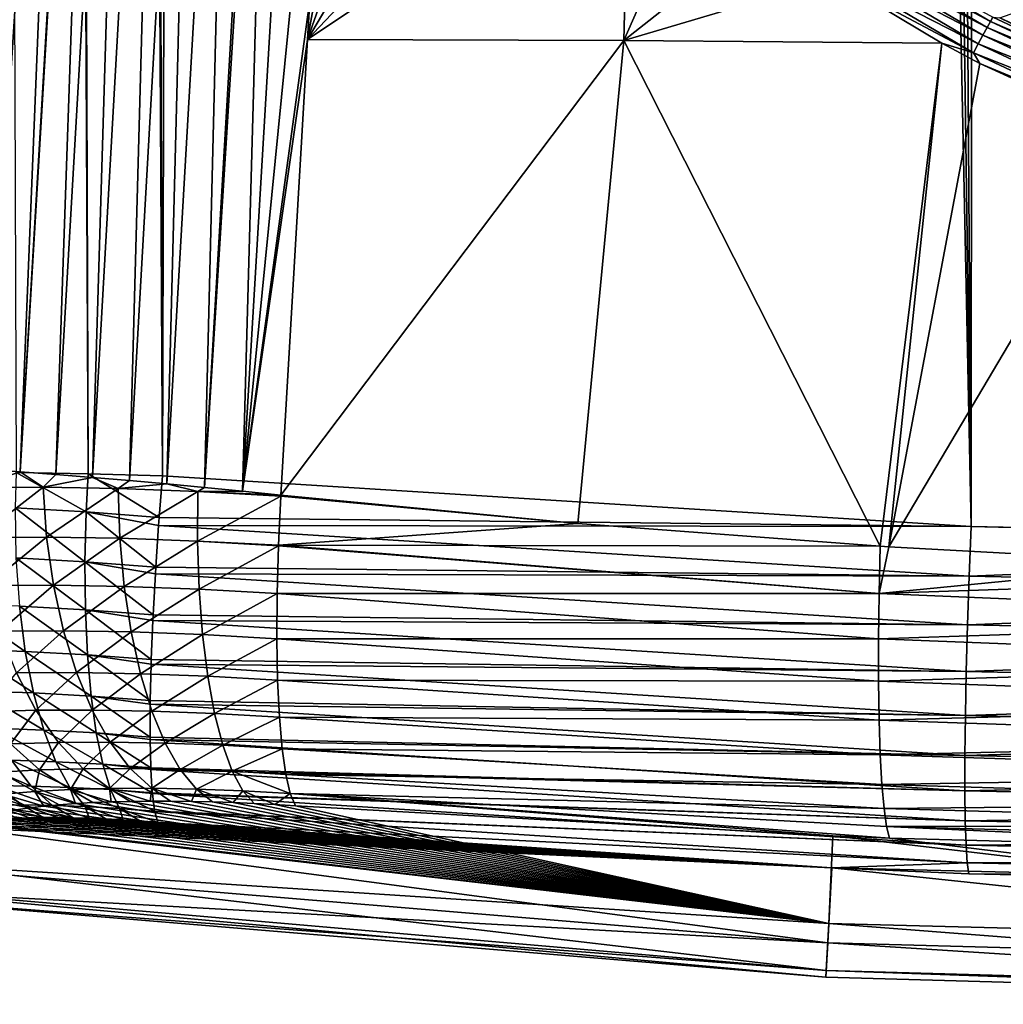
# Model space of a CAD drawing. Header units: metres. Extents: x -102 to 72, y -265 to 72.
# Tile 3 of 256: x -12.55 to -5.56, y -264.98 to -257.99. Entities that reach past the tile are written whole.
import ezdxf

# ---------------------------------------------------------------- set-up
doc = ezdxf.new("R2010")
doc.units = ezdxf.units.M
doc.layers.add('solid_20661094', color=7, linetype='CONTINUOUS')

msp = doc.modelspace()

# ---------------------------------------------------------------- linework, layer by layer
at = {"layer": 'solid_20661094'}
for points in [[(-12.063764, -261.214874, 47.994576), (-12.909219, -19.035547, 47.924656), (-13.386264, -18.703154, 47.791603)], [(-12.576395, -261.205017, 47.845657), (-12.063764, -261.214874, 47.994576), (-13.386264, -18.703154, 47.791603)], [(-12.909219, -19.035547, 47.924656), (-11.536177, -261.228729, 48.073895), (-11.981533, -140.268799, 48.036354)], [(-12.063764, -261.214874, 47.994576), (-11.536177, -261.228729, 48.073895), (-12.909219, -19.035547, 47.924656)], [(-11.981533, -140.268799, 48.036354), (-11.536177, -261.228729, 48.073895), (-10.801324, -20.305944, 48.132713)], [(-11.536177, -261.228729, 48.073895), (-5.789651, -261.588593, 48.430233), (-10.801324, -20.305944, 48.132713)], [(-5.789651, -261.588593, 48.430233), (-9.106094, -21.120583, 48.253548), (-10.801324, -20.305944, 48.132713)], [(-5.789651, -261.588593, 48.430233), (-7.353188, -21.792904, 48.356762), (-9.106094, -21.120583, 48.253548)], [(-5.789651, -261.588593, 48.430233), (-5.554532, -22.319212, 48.439766), (-7.353188, -21.792904, 48.356762)], [(-5.789651, -261.588593, 48.430233), (-0.005482, -261.709137, 48.549999), (-5.554532, -22.319212, 48.439766)], [(-13.037542, -261.170044, 23.115479), (-12.825747, -249.802063, 22.601303), (-12.382374, -249.801254, 22.231468)], [(-12.797282, -261.18399, 22.948231), (-13.037542, -261.170044, 23.115479), (-12.382374, -249.801254, 22.231468)], [(-12.797282, -261.18399, 22.948231), (-12.382374, -249.801254, 22.231468), (-12.124924, -250.705551, 22.070047)], [(-12.548977, -261.200287, 22.795469), (-12.797282, -261.18399, 22.948231), (-12.124924, -250.705551, 22.070047)], [(-11.957976, -251.188156, 21.976042), (-12.548977, -261.200287, 22.795469), (-12.124924, -250.705551, 22.070047)], [(-11.957976, -251.188156, 21.976042), (-11.949005, -251.212433, 21.97122), (-12.548977, -261.200287, 22.795469)], [(-11.949005, -251.212433, 21.97122), (-12.294132, -261.21875, 22.657959), (-12.548977, -261.200287, 22.795469)], [(-11.949005, -251.212433, 21.97122), (-11.747811, -251.722366, 21.869162), (-12.294132, -261.21875, 22.657959)], [(-11.169339, -251.541199, 20.394249), (-5.52705, -257.61499, 17.718485), (-4.960192, -258.156403, 17.939299)], [(-11.169339, -251.541199, 20.394249), (-4.960192, -258.156403, 17.939299), (-4.38701, -258.69986, 18.190784)], [(-4.38701, -258.257538, 21.338165), (-11.169339, -251.541199, 20.394249), (-4.38701, -258.69986, 18.190784)], [(-4.38701, -258.257538, 21.338165), (-10.929265, -252.103577, 20.473286), (-11.169339, -251.541199, 20.394249)], [(-11.747811, -251.722366, 21.869162), (-12.034245, -261.239258, 22.536285), (-12.294132, -261.21875, 22.657959)], [(-11.747811, -251.722366, 21.869162), (-11.524061, -252.225204, 21.768818), (-12.034245, -261.239258, 22.536285)], [(-4.38701, -258.257538, 21.338165), (-10.660213, -252.653244, 20.550535), (-10.929265, -252.103577, 20.473286)], [(-11.524061, -252.225204, 21.768818), (-11.770707, -261.261627, 22.43083), (-12.034245, -261.239258, 22.536285)], [(-11.524061, -252.225204, 21.768818), (-11.285233, -252.705795, 21.676371), (-11.770707, -261.261627, 22.43083)], [(-4.38701, -258.257538, 21.338165), (-10.363208, -253.188126, 20.625708), (-10.660213, -252.653244, 20.550535)], [(-11.285233, -252.705795, 21.676371), (-11.504672, -261.285645, 22.341751), (-11.770707, -261.261627, 22.43083)], [(-11.285233, -252.705795, 21.676371), (-11.037447, -253.156479, 21.595819), (-11.504672, -261.285645, 22.341751)], [(-11.037447, -253.156479, 21.595819), (-11.236875, -261.311188, 22.268999), (-11.504672, -261.285645, 22.341751)], [(-11.037447, -253.156479, 21.595819), (-10.78449, -253.575562, 21.529121), (-11.236875, -261.311188, 22.268999)], [(-4.38701, -258.257538, 21.338165), (-10.038675, -253.707474, 20.698698), (-10.363208, -253.188126, 20.625708)], [(-10.78449, -253.575562, 21.529121), (-10.75455, -253.622711, 21.522238), (-11.236875, -261.311188, 22.268999)], [(-10.75455, -253.622711, 21.522238), (-10.96743, -261.338104, 22.21236), (-11.236875, -261.311188, 22.268999)], [(-10.75455, -253.622711, 21.522238), (-10.528803, -253.964279, 21.477146), (-10.96743, -261.338104, 22.21236)], [(-4.38701, -258.257538, 21.338165), (-9.687625, -254.209625, 20.769272), (-10.038675, -253.707474, 20.698698)], [(-10.528803, -253.964279, 21.477146), (-10.272565, -254.323654, 21.440144), (-10.96743, -261.338104, 22.21236)], [(-4.38701, -258.257538, 21.338165), (-9.311195, -254.693008, 20.837206), (-9.687625, -254.209625, 20.769272)], [(-10.272565, -254.323654, 21.440144), (-10.488271, -257.844849, 21.797537), (-10.96743, -261.338104, 22.21236)], [(-4.38701, -258.257538, 21.338165), (-8.909913, -255.156906, 20.902403), (-9.311195, -254.693008, 20.837206)], [(-9.90377, -254.819962, 21.402195), (-10.505208, -258.126953, 21.826891), (-10.488271, -257.844849, 21.797537)], [(-9.51316, -255.296799, 21.366337), (-10.505208, -258.126953, 21.826891), (-9.90377, -254.819962, 21.402195)], [(-4.38701, -258.257538, 21.338165), (-8.485281, -255.599594, 20.964617), (-8.909913, -255.156906, 20.902403)], [(-9.10171, -255.752853, 21.332802), (-10.505208, -258.126953, 21.826891), (-9.51316, -255.296799, 21.366337)], [(-4.38701, -258.257538, 21.338165), (-8.038249, -256.020081, 21.023714), (-8.485281, -255.599594, 20.964617)], [(-8.670476, -256.187225, 21.301794), (-10.505208, -258.126953, 21.826891), (-9.10171, -255.752853, 21.332802)], [(-4.38701, -258.257538, 21.338165), (-7.569785, -256.41748, 21.079563), (-8.038249, -256.020081, 21.023714)], [(-8.220509, -256.599152, 21.273436), (-10.505208, -258.126953, 21.826891), (-8.670476, -256.187225, 21.301794)], [(-4.38701, -258.257538, 21.338165), (-7.081661, -256.790222, 21.131952), (-7.569785, -256.41748, 21.079563)], [(-8.256789, -258.135559, 21.465956), (-10.505208, -258.126953, 21.826891), (-8.220509, -256.599152, 21.273436)], [(-8.256789, -258.135559, 21.465956), (-8.220509, -256.599152, 21.273436), (-7.752843, -256.987854, 21.247791)], [(-4.38701, -258.257538, 21.338165), (-6.574573, -257.137878, 21.180809), (-7.081661, -256.790222, 21.131952)], [(-8.256789, -258.135559, 21.465956), (-7.752843, -256.987854, 21.247791), (-7.268501, -257.352753, 21.224865)], [(-4.38701, -258.257538, 21.338165), (-6.050118, -257.459229, 21.225975), (-6.574573, -257.137878, 21.180809)], [(-8.256789, -258.135559, 21.465956), (-7.268501, -257.352753, 21.224865), (-6.768587, -257.693146, 21.204613)], [(-6.692101, -257.442261, 21.275705), (-5.676458, -258.042755, 21.241144), (-6.726662, -257.492584, 21.234535)], [(-6.66369, -257.4021, 21.3305), (-5.652264, -257.999512, 21.295622), (-6.692101, -257.442261, 21.275705)], [(-5.652264, -257.999512, 21.295622), (-5.676458, -258.042755, 21.241144), (-6.692101, -257.442261, 21.275705)], [(-5.634724, -257.969452, 21.360523), (-5.652264, -257.999512, 21.295622), (-6.66369, -257.4021, 21.3305)], [(-6.726662, -257.492584, 21.234535), (-5.70585, -258.096588, 21.200371), (-6.765291, -257.550049, 21.209469)], [(-5.676458, -258.042755, 21.241144), (-5.70585, -258.096588, 21.200371), (-6.726662, -257.492584, 21.234535)], [(-4.38701, -258.257538, 21.338165), (-5.509978, -257.753357, 21.267309), (-6.050118, -257.459229, 21.225975)], [(-6.765291, -257.550049, 21.209469), (-5.738667, -258.157745, 21.175758), (-6.80566, -257.611206, 21.202015)], [(-5.70585, -258.096588, 21.200371), (-5.738667, -258.157745, 21.175758), (-6.765291, -257.550049, 21.209469)], [(-6.80566, -257.611206, 21.202015), (-5.772933, -258.222534, 21.168791), (-6.768587, -257.693146, 21.204613)], [(-5.738667, -258.157745, 21.175758), (-5.772933, -258.222534, 21.168791), (-6.80566, -257.611206, 21.202015)], [(-8.256789, -258.135559, 21.465956), (-6.768587, -257.693146, 21.204613), (-5.997951, -258.153198, 21.17923)], [(-5.772933, -258.222534, 21.168791), (-5.997951, -258.153198, 21.17923), (-6.768587, -257.693146, 21.204613)], [(-4.830861, -257.704376, 25.905632), (-4.530772, -258.462219, 21.405016), (-5.58634, -257.97467, 21.430376)], [(-10.488271, -257.844849, 21.797537), (-10.505208, -258.126953, 21.826891), (-10.96743, -261.338104, 22.21236)], [(-5.652264, -257.999512, 21.295622), (-4.58752, -258.496735, 21.270098), (-5.676458, -258.042755, 21.241144)], [(-5.634724, -257.969452, 21.360523), (-4.573251, -258.4646, 21.334814), (-5.652264, -257.999512, 21.295622)], [(-4.573251, -258.4646, 21.334814), (-4.58752, -258.496735, 21.270098), (-5.652264, -257.999512, 21.295622)], [(-5.634724, -257.969452, 21.360523), (-5.58634, -257.97467, 21.430376), (-4.573251, -258.4646, 21.334814)], [(-4.573251, -258.4646, 21.334814), (-5.58634, -257.97467, 21.430376), (-4.530772, -258.462219, 21.405016)], [(-5.676458, -258.042755, 21.241144), (-4.607186, -258.542511, 21.215887), (-5.70585, -258.096588, 21.200371)], [(-4.58752, -258.496735, 21.270098), (-4.607186, -258.542511, 21.215887), (-5.676458, -258.042755, 21.241144)], [(-10.505208, -258.126953, 21.826891), (-10.696048, -261.366272, 22.171629), (-10.96743, -261.338104, 22.21236)], [(-8.256789, -258.135559, 21.465956), (-10.696048, -261.366272, 22.171629), (-10.505208, -258.126953, 21.826891)], [(-8.256789, -258.135559, 21.465956), (-8.583681, -261.566498, 21.944601), (-10.696048, -261.366272, 22.171629)], [(-8.256789, -258.135559, 21.465956), (-6.435838, -261.728577, 21.766964), (-8.583681, -261.566498, 21.944601)], [(-8.256789, -258.135559, 21.465956), (-5.997951, -258.153198, 21.17923), (-6.435838, -261.728577, 21.766964)], [(-5.70585, -258.096588, 21.200371), (-4.631064, -258.599243, 21.175447), (-5.738667, -258.157745, 21.175758)], [(-4.607186, -258.542511, 21.215887), (-4.631064, -258.599243, 21.175447), (-5.70585, -258.096588, 21.200371)], [(-5.997951, -258.153198, 21.17923), (-6.374022, -261.732605, 21.762617), (-6.435838, -261.728577, 21.766964)], [(-5.726699, -258.297943, 21.171762), (-6.374022, -261.732605, 21.762617), (-5.997951, -258.153198, 21.17923)], [(-5.772933, -258.222534, 21.168791), (-5.726699, -258.297943, 21.171762), (-5.997951, -258.153198, 21.17923)], [(-5.738667, -258.157745, 21.175758), (-4.657715, -258.663483, 21.151217), (-5.772933, -258.222534, 21.168791)], [(-4.631064, -258.599243, 21.175447), (-4.657715, -258.663483, 21.151217), (-5.738667, -258.157745, 21.175758)], [(-5.772933, -258.222534, 21.168791), (-4.685534, -258.731354, 21.144653), (-5.726699, -258.297943, 21.171762)], [(-4.657715, -258.663483, 21.151217), (-4.685534, -258.731354, 21.144653), (-5.772933, -258.222534, 21.168791)], [(-4.635769, -258.79837, 21.148127), (-6.374022, -261.732605, 21.762617), (-5.726699, -258.297943, 21.171762)], [(-4.685534, -258.731354, 21.144653), (-4.635769, -258.79837, 21.148127), (-5.726699, -258.297943, 21.171762)], [(-4.635769, -258.79837, 21.148127), (-4.240351, -261.849091, 21.638456), (-6.374022, -261.732605, 21.762617)], [(-12.882482, -261.311462, 23.015623), (-12.797282, -261.18399, 22.948231), (-12.548977, -261.200287, 22.795469)], [(-12.882482, -261.311462, 23.015623), (-12.548977, -261.200287, 22.795469), (-12.384795, -261.308777, 22.712507)], [(-12.078632, -261.484589, 47.976097), (-12.576395, -261.205017, 47.845657), (-12.584471, -261.456482, 47.828934)], [(-12.078632, -261.484589, 47.976097), (-12.063764, -261.214874, 47.994576), (-12.576395, -261.205017, 47.845657)], [(-12.384795, -261.308777, 22.712507), (-12.548977, -261.200287, 22.795469), (-12.294132, -261.21875, 22.657959)], [(-12.384795, -261.308777, 22.712507), (-12.294132, -261.21875, 22.657959), (-12.034245, -261.239258, 22.536285)], [(-12.078632, -261.484589, 47.976097), (-11.559694, -261.52359, 48.054314), (-12.063764, -261.214874, 47.994576)], [(-12.063764, -261.214874, 47.994576), (-11.559694, -261.52359, 48.054314), (-11.536177, -261.228729, 48.073895)], [(-12.384795, -261.308777, 22.712507), (-12.034245, -261.239258, 22.536285), (-11.8511, -261.317444, 22.466475)], [(-11.8511, -261.317444, 22.466475), (-12.034245, -261.239258, 22.536285), (-11.770707, -261.261627, 22.43083)], [(-11.8511, -261.317444, 22.466475), (-11.770707, -261.261627, 22.43083), (-11.504672, -261.285645, 22.341751)], [(-11.8511, -261.317444, 22.466475), (-11.504672, -261.285645, 22.341751), (-11.285345, -261.338379, 22.283878)], [(-11.559694, -261.52359, 48.054314), (-5.789651, -261.588593, 48.430233), (-11.536177, -261.228729, 48.073895)], [(-11.285345, -261.338379, 22.283878), (-11.504672, -261.285645, 22.341751), (-11.236875, -261.311188, 22.268999)], [(-12.882482, -261.311462, 23.015623), (-12.384795, -261.308777, 22.712507), (-12.846542, -261.665649, 23.061556)], [(-12.384795, -261.308777, 22.712507), (-12.360158, -261.663055, 22.764957), (-12.846542, -261.665649, 23.061556)], [(-12.384795, -261.308777, 22.712507), (-11.8511, -261.317444, 22.466475), (-12.360158, -261.663055, 22.764957)], [(-11.8511, -261.317444, 22.466475), (-11.838903, -261.671509, 22.524364), (-12.360158, -261.663055, 22.764957)], [(-11.8511, -261.317444, 22.466475), (-11.285345, -261.338379, 22.283878), (-11.838903, -261.671509, 22.524364)], [(-11.285345, -261.338379, 22.283878), (-11.286833, -261.691956, 22.345972), (-11.838903, -261.671509, 22.524364)], [(-11.285345, -261.338379, 22.283878), (-10.696375, -261.372253, 22.172279), (-11.286833, -261.691956, 22.345972)], [(-11.285345, -261.338379, 22.283878), (-11.236875, -261.311188, 22.268999), (-10.96743, -261.338104, 22.21236)], [(-11.285345, -261.338379, 22.283878), (-10.96743, -261.338104, 22.21236), (-10.696048, -261.366272, 22.171629)], [(-11.285345, -261.338379, 22.283878), (-10.696048, -261.366272, 22.171629), (-10.696375, -261.372253, 22.172279)], [(-10.696375, -261.372253, 22.172279), (-10.712302, -261.719757, 22.235682), (-11.286833, -261.691956, 22.345972)], [(-8.583681, -261.566498, 21.944601), (-10.712302, -261.719757, 22.235682), (-10.696375, -261.372253, 22.172279)], [(-8.583681, -261.566498, 21.944601), (-10.696375, -261.372253, 22.172279), (-10.696048, -261.366272, 22.171629)], [(-12.584471, -261.456482, 47.828934), (-12.577888, -261.811096, 47.764931), (-12.087268, -261.838348, 47.907795)], [(-12.078632, -261.484589, 47.976097), (-12.584471, -261.456482, 47.828934), (-12.087268, -261.838348, 47.907795)], [(-12.078632, -261.484589, 47.976097), (-12.087268, -261.838348, 47.907795), (-11.583917, -261.87619, 47.98373)], [(-12.078632, -261.484589, 47.976097), (-11.583917, -261.87619, 47.98373), (-11.5639, -261.580536, 48.046455)], [(-12.078632, -261.484589, 47.976097), (-11.5639, -261.580536, 48.046455), (-11.559694, -261.52359, 48.054314)], [(-11.559694, -261.52359, 48.054314), (-11.5639, -261.580536, 48.046455), (-5.789651, -261.588593, 48.430233)], [(-8.583681, -261.566498, 21.944601), (-6.435838, -261.728577, 21.766964), (-10.712302, -261.719757, 22.235682)], [(-11.5639, -261.580536, 48.046455), (-11.583917, -261.87619, 47.98373), (-5.803565, -261.941467, 48.404533)], [(-11.5639, -261.580536, 48.046455), (-5.803565, -261.941467, 48.404533), (-5.789651, -261.588593, 48.430233)], [(-5.803565, -261.941467, 48.404533), (-0.005482, -261.709137, 48.549999), (-5.789651, -261.588593, 48.430233)], [(-12.846542, -261.665649, 23.061556), (-12.360158, -261.663055, 22.764957), (-12.782259, -262.007874, 23.14884)], [(-12.360158, -261.663055, 22.764957), (-12.311839, -262.005371, 22.861607), (-12.782259, -262.007874, 23.14884)], [(-12.360158, -261.663055, 22.764957), (-11.838903, -261.671509, 22.524364), (-12.311839, -262.005371, 22.861607)], [(-11.838903, -261.671509, 22.524364), (-11.80814, -262.01358, 22.628819), (-12.311839, -262.005371, 22.861607)], [(-11.838903, -261.671509, 22.524364), (-11.286833, -261.691956, 22.345972), (-11.80814, -262.01358, 22.628819)], [(-11.286833, -261.691956, 22.345972), (-11.275352, -262.033325, 22.45644), (-11.80814, -262.01358, 22.628819)], [(-11.286833, -261.691956, 22.345972), (-10.712492, -261.724976, 22.23702), (-11.275352, -262.033325, 22.45644)], [(-10.712302, -261.719757, 22.235682), (-10.712492, -261.724976, 22.23702), (-11.286833, -261.691956, 22.345972)], [(-5.803565, -261.941467, 48.404533), (-0.005495, -262.062347, 48.524925), (-0.005482, -261.709137, 48.549999)], [(-10.712492, -261.724976, 22.23702), (-10.721608, -262.065155, 22.351267), (-11.275352, -262.033325, 22.45644)], [(-6.443633, -262.063812, 21.844147), (-10.721608, -262.065155, 22.351267), (-10.712492, -261.724976, 22.23702)], [(-6.443633, -262.063812, 21.844147), (-10.712492, -261.724976, 22.23702), (-10.712302, -261.719757, 22.235682)], [(-6.435838, -261.728577, 21.766964), (-6.443633, -262.063812, 21.844147), (-10.712302, -261.719757, 22.235682)], [(-6.374022, -261.732605, 21.762617), (-6.443633, -262.063812, 21.844147), (-6.435838, -261.728577, 21.766964)], [(-6.374022, -261.732605, 21.762617), (-4.240351, -261.849091, 21.638456), (-6.443633, -262.063812, 21.844147)], [(-12.577888, -261.811096, 47.764931), (-12.553499, -262.153046, 47.653786), (-12.084289, -262.179138, 47.79055)], [(-12.087268, -261.838348, 47.907795), (-12.577888, -261.811096, 47.764931), (-12.084289, -262.179138, 47.79055)], [(-12.087268, -261.838348, 47.907795), (-11.602866, -262.215332, 47.863247), (-11.586938, -261.925323, 47.96962)], [(-12.087268, -261.838348, 47.907795), (-12.084289, -262.179138, 47.79055), (-11.602866, -262.215332, 47.863247)], [(-12.087268, -261.838348, 47.907795), (-11.586938, -261.925323, 47.96962), (-11.583917, -261.87619, 47.98373)], [(-4.240351, -261.849091, 21.638456), (-2.14398, -261.919189, 21.565132), (-6.443633, -262.063812, 21.844147)], [(-11.583917, -261.87619, 47.98373), (-11.586938, -261.925323, 47.96962), (-5.803565, -261.941467, 48.404533)], [(-2.14398, -261.919189, 21.565132), (-2.14709, -262.243591, 21.649405), (-6.443633, -262.063812, 21.844147)], [(-11.586938, -261.925323, 47.96962), (-11.602866, -262.215332, 47.863247), (-5.815127, -262.287231, 48.329277)], [(-11.586938, -261.925323, 47.96962), (-5.815127, -262.287231, 48.329277), (-5.803565, -261.941467, 48.404533)], [(-5.803565, -261.941467, 48.404533), (-5.815127, -262.287231, 48.329277), (-0.005495, -262.062347, 48.524925)], [(-12.782259, -262.007874, 23.14884), (-12.311839, -262.005371, 22.861607), (-12.690959, -262.331055, 23.275679)], [(-12.311839, -262.005371, 22.861607), (-12.240835, -262.328705, 23.000465), (-12.690959, -262.331055, 23.275679)], [(-12.311839, -262.005371, 22.861607), (-11.80814, -262.01358, 22.628819), (-12.240835, -262.328705, 23.000465)], [(-11.80814, -262.01358, 22.628819), (-11.759442, -262.336609, 22.777683), (-12.240835, -262.328705, 23.000465)], [(-11.80814, -262.01358, 22.628819), (-11.275352, -262.033325, 22.45644), (-11.759442, -262.336609, 22.777683)], [(-11.275352, -262.033325, 22.45644), (-11.251141, -262.355469, 22.613005), (-11.759442, -262.336609, 22.777683)], [(-11.275352, -262.033325, 22.45644), (-10.721608, -262.065155, 22.351267), (-11.251141, -262.355469, 22.613005)], [(-6.443633, -262.063812, 21.844147), (-6.447594, -262.385681, 21.96666), (-10.721608, -262.065155, 22.351267)], [(-2.14709, -262.243591, 21.649405), (-6.447594, -262.385681, 21.96666), (-6.443633, -262.063812, 21.844147)], [(-5.815127, -262.287231, 48.329277), (-0.005506, -262.408478, 48.450195), (-0.005495, -262.062347, 48.524925)], [(-10.721608, -262.065155, 22.351267), (-10.723533, -262.385803, 22.512667), (-11.251141, -262.355469, 22.613005)], [(-6.447594, -262.385681, 21.96666), (-10.723533, -262.385803, 22.512667), (-10.721608, -262.065155, 22.351267)], [(-13.000851, -262.137604, 47.455154), (-12.933237, -262.460693, 47.31049), (-12.51181, -262.47525, 47.497807)], [(-12.553499, -262.153046, 47.653786), (-13.000851, -262.137604, 47.455154), (-12.51181, -262.47525, 47.497807)], [(-12.553499, -262.153046, 47.653786), (-12.51181, -262.47525, 47.497807), (-12.069756, -262.499847, 47.626789)], [(-12.084289, -262.179138, 47.79055), (-12.553499, -262.153046, 47.653786), (-12.069756, -262.499847, 47.626789)], [(-12.084289, -262.179138, 47.79055), (-11.616147, -262.533966, 47.695358), (-11.604829, -262.256104, 47.844929)], [(-12.084289, -262.179138, 47.79055), (-12.069756, -262.499847, 47.626789), (-11.616147, -262.533966, 47.695358)], [(-12.084289, -262.179138, 47.79055), (-11.604829, -262.256104, 47.844929), (-11.602866, -262.215332, 47.863247)], [(-11.604829, -262.256104, 47.844929), (-11.616147, -262.533966, 47.695358), (-5.824105, -262.619019, 48.20594)], [(-11.602866, -262.215332, 47.863247), (-11.604829, -262.256104, 47.844929), (-5.815127, -262.287231, 48.329277)], [(-11.604829, -262.256104, 47.844929), (-5.824105, -262.619019, 48.20594), (-5.815127, -262.287231, 48.329277)], [(-2.14709, -262.243591, 21.649405), (-2.148037, -262.55423, 21.776487), (-6.447594, -262.385681, 21.96666)], [(-12.690959, -262.331055, 23.275679), (-12.240835, -262.328705, 23.000465), (-12.574525, -262.62854, 23.439455)], [(-12.240835, -262.328705, 23.000465), (-12.148612, -262.626373, 23.178669), (-12.574525, -262.62854, 23.439455)], [(-12.240835, -262.328705, 23.000465), (-11.759442, -262.336609, 22.777683), (-12.148612, -262.626373, 23.178669)], [(-11.759442, -262.336609, 22.777683), (-11.693818, -262.633881, 22.96789), (-12.148612, -262.626373, 23.178669)], [(-11.759442, -262.336609, 22.777683), (-11.251141, -262.355469, 22.613005), (-11.693818, -262.633881, 22.96789)], [(-5.815127, -262.287231, 48.329277), (-5.824105, -262.619019, 48.20594), (-0.005506, -262.408478, 48.450195)], [(-11.251141, -262.355469, 22.613005), (-11.214696, -262.651703, 22.812437), (-11.693818, -262.633881, 22.96789)], [(-11.251141, -262.355469, 22.613005), (-10.723533, -262.385803, 22.512667), (-11.214696, -262.651703, 22.812437)], [(-10.723533, -262.385803, 22.512667), (-10.718228, -262.680298, 22.717888), (-11.214696, -262.651703, 22.812437)], [(-6.447594, -262.385681, 21.96666), (-6.44755, -262.687775, 22.132116), (-10.723533, -262.385803, 22.512667)], [(-6.44755, -262.687775, 22.132116), (-10.718228, -262.680298, 22.717888), (-10.723533, -262.385803, 22.512667)], [(-2.148037, -262.55423, 21.776487), (-6.44755, -262.687775, 22.132116), (-6.447594, -262.385681, 21.96666)], [(-5.824105, -262.619019, 48.20594), (-0.005514, -262.74057, 48.32732), (-0.005506, -262.408478, 48.450195)], [(-12.933237, -262.460693, 47.31049), (-12.844245, -262.757507, 47.126438), (-12.453688, -262.771027, 47.300236)], [(-12.51181, -262.47525, 47.497807), (-12.933237, -262.460693, 47.31049), (-12.453688, -262.771027, 47.300236)], [(-12.51181, -262.47525, 47.497807), (-12.453688, -262.771027, 47.300236), (-12.043971, -262.793823, 47.419922)], [(-12.069756, -262.499847, 47.626789), (-12.51181, -262.47525, 47.497807), (-12.043971, -262.793823, 47.419922)], [(-12.069756, -262.499847, 47.626789), (-11.623486, -262.82547, 47.483559), (-11.617212, -262.566315, 47.674877)], [(-12.069756, -262.499847, 47.626789), (-12.043971, -262.793823, 47.419922), (-11.623486, -262.82547, 47.483559)], [(-12.069756, -262.499847, 47.626789), (-11.617212, -262.566315, 47.674877), (-11.616147, -262.533966, 47.695358)], [(-11.616147, -262.533966, 47.695358), (-11.617212, -262.566315, 47.674877), (-5.824105, -262.619019, 48.20594)], [(-2.148037, -262.55423, 21.776487), (-2.147699, -262.845062, 21.944023), (-6.44755, -262.687775, 22.132116)], [(-11.617212, -262.566315, 47.674877), (-11.623486, -262.82547, 47.483559), (-5.830318, -262.930115, 48.037003)], [(-11.617212, -262.566315, 47.674877), (-5.830318, -262.930115, 48.037003), (-5.824105, -262.619019, 48.20594)], [(-5.824105, -262.619019, 48.20594), (-5.830318, -262.930115, 48.037003), (-0.005514, -262.74057, 48.32732)], [(-12.574525, -262.62854, 23.439455), (-12.435356, -262.894165, 23.636791), (-12.803228, -262.904572, 23.924047)], [(-12.574525, -262.62854, 23.439455), (-12.148612, -262.626373, 23.178669), (-12.435356, -262.894165, 23.636791)], [(-12.148612, -262.626373, 23.178669), (-12.037069, -262.892242, 23.392544), (-12.435356, -262.894165, 23.636791)], [(-12.148612, -262.626373, 23.178669), (-11.693818, -262.633881, 22.96789), (-12.037069, -262.892242, 23.392544)], [(-11.693818, -262.633881, 22.96789), (-11.612617, -262.899323, 23.195517), (-12.037069, -262.892242, 23.392544)], [(-11.693818, -262.633881, 22.96789), (-11.214696, -262.651703, 22.812437), (-11.612617, -262.899323, 23.195517)], [(-11.214696, -262.651703, 22.812437), (-11.166771, -262.915985, 23.050629), (-11.612617, -262.899323, 23.195517)], [(-11.214696, -262.651703, 22.812437), (-10.718228, -262.680298, 22.717888), (-11.166771, -262.915985, 23.050629)], [(-10.718228, -262.680298, 22.717888), (-10.705804, -262.942566, 22.962704), (-11.166771, -262.915985, 23.050629)], [(-6.4435, -262.964325, 22.337374), (-10.705804, -262.942566, 22.962704), (-10.718228, -262.680298, 22.717888)], [(-6.44755, -262.687775, 22.132116), (-6.4435, -262.964325, 22.337374), (-10.718228, -262.680298, 22.717888)], [(-2.147699, -262.845062, 21.944023), (-6.4435, -262.964325, 22.337374), (-6.44755, -262.687775, 22.132116)], [(-12.844245, -262.757507, 47.126438), (-12.735721, -263.021851, 46.90683), (-12.38034, -263.03421, 47.065182)], [(-12.453688, -262.771027, 47.300236), (-12.844245, -262.757507, 47.126438), (-12.38034, -263.03421, 47.065182)], [(-5.830318, -262.930115, 48.037003), (-0.00552, -263.051971, 48.158756), (-0.005514, -262.74057, 48.32732)], [(-12.453688, -262.771027, 47.300236), (-12.38034, -263.03421, 47.065182), (-12.007471, -263.054993, 47.174248)], [(-12.043971, -262.793823, 47.419922), (-12.453688, -262.771027, 47.300236), (-12.007471, -263.054993, 47.174248)], [(-12.043971, -262.793823, 47.419922), (-11.624727, -263.083801, 47.23225), (-11.623842, -262.849701, 47.462875)], [(-12.043971, -262.793823, 47.419922), (-12.007471, -263.054993, 47.174248), (-11.624727, -263.083801, 47.23225)], [(-12.043971, -262.793823, 47.419922), (-11.623842, -262.849701, 47.462875), (-11.623486, -262.82547, 47.483559)], [(-11.623486, -262.82547, 47.483559), (-11.623842, -262.849701, 47.462875), (-5.830318, -262.930115, 48.037003)], [(-12.803228, -262.904572, 23.924047), (-12.435356, -262.894165, 23.636791), (-12.616367, -263.131958, 24.129583)], [(-12.435356, -262.894165, 23.636791), (-12.276322, -263.122467, 23.863621), (-12.616367, -263.131958, 24.129583)], [(-12.435356, -262.894165, 23.636791), (-12.037069, -262.892242, 23.392544), (-12.276322, -263.122467, 23.863621)], [(-12.037069, -262.892242, 23.392544), (-11.908507, -263.120819, 23.637678), (-12.276322, -263.122467, 23.863621)], [(-12.037069, -262.892242, 23.392544), (-11.612617, -262.899323, 23.195517), (-11.908507, -263.120819, 23.637678)], [(-11.612617, -262.899323, 23.195517), (-11.517515, -263.127472, 23.455868), (-11.908507, -263.120819, 23.637678)], [(-11.623842, -262.849701, 47.462875), (-11.624727, -263.083801, 47.23225), (-5.833642, -263.214294, 47.825851)], [(-11.623842, -262.849701, 47.462875), (-5.833642, -263.214294, 47.825851), (-5.830318, -262.930115, 48.037003)], [(-11.612617, -262.899323, 23.195517), (-11.166771, -262.915985, 23.050629), (-11.517515, -263.127472, 23.455868)], [(-2.147699, -262.845062, 21.944023), (-2.14608, -263.11087, 22.148991), (-6.4435, -262.964325, 22.337374)], [(-11.166771, -262.915985, 23.050629), (-11.108354, -263.142822, 23.322664), (-11.517515, -263.127472, 23.455868)], [(-11.166771, -262.915985, 23.050629), (-10.705804, -262.942566, 22.962704), (-11.108354, -263.142822, 23.322664)], [(-10.705804, -262.942566, 22.962704), (-10.686515, -263.167175, 23.242064), (-11.108354, -263.142822, 23.322664)], [(-6.435523, -263.210114, 22.578537), (-10.686515, -263.167175, 23.242064), (-10.705804, -262.942566, 22.962704)], [(-6.4435, -262.964325, 22.337374), (-6.435523, -263.210114, 22.578537), (-10.705804, -262.942566, 22.962704)], [(-2.14608, -263.11087, 22.148991), (-6.435523, -263.210114, 22.578537), (-6.4435, -262.964325, 22.337374)], [(-5.830318, -262.930115, 48.037003), (-5.833642, -263.214294, 47.825851), (-0.00552, -263.051971, 48.158756)], [(-12.735721, -263.021851, 46.90683), (-12.609922, -263.24826, 46.656219), (-12.29329, -263.259308, 46.797527)], [(-12.38034, -263.03421, 47.065182), (-12.735721, -263.021851, 46.90683), (-12.29329, -263.259308, 46.797527)], [(-12.38034, -263.03421, 47.065182), (-12.29329, -263.259308, 46.797527), (-11.961015, -263.277863, 46.894871)], [(-12.007471, -263.054993, 47.174248), (-12.38034, -263.03421, 47.065182), (-11.961015, -263.277863, 46.894871)], [(-12.007471, -263.054993, 47.174248), (-11.619848, -263.303558, 46.946651), (-11.624584, -263.100586, 47.213177)], [(-12.007471, -263.054993, 47.174248), (-11.961015, -263.277863, 46.894871), (-11.619848, -263.303558, 46.946651)], [(-12.007471, -263.054993, 47.174248), (-11.624584, -263.100586, 47.213177), (-11.624727, -263.083801, 47.23225)], [(-11.624727, -263.083801, 47.23225), (-11.624584, -263.100586, 47.213177), (-5.833642, -263.214294, 47.825851)], [(-11.624584, -263.100586, 47.213177), (-5.834009, -263.465881, 47.576717), (-5.833642, -263.214294, 47.825851)], [(-11.624584, -263.100586, 47.213177), (-11.619848, -263.303558, 46.946651), (-5.834009, -263.465881, 47.576717)], [(-2.14608, -263.11087, 22.148991), (-2.14321, -263.346802, 22.387695), (-6.435523, -263.210114, 22.578537)], [(-5.833642, -263.214294, 47.825851), (-0.005523, -263.336426, 47.947887), (-0.00552, -263.051971, 48.158756)], [(-12.616367, -263.131958, 24.129583), (-12.410894, -263.31723, 24.358315), (-12.692006, -263.33255, 24.634552)], [(-12.616367, -263.131958, 24.129583), (-12.276322, -263.122467, 23.863621), (-12.410894, -263.31723, 24.358315)], [(-12.276322, -263.122467, 23.863621), (-12.100703, -263.308746, 24.115267), (-12.410894, -263.31723, 24.358315)], [(-12.276322, -263.122467, 23.863621), (-11.908507, -263.120819, 23.637678), (-12.100703, -263.308746, 24.115267)], [(-11.908507, -263.120819, 23.637678), (-11.765576, -263.307404, 23.909021), (-12.100703, -263.308746, 24.115267)], [(-11.908507, -263.120819, 23.637678), (-11.517515, -263.127472, 23.455868), (-11.765576, -263.307404, 23.909021)], [(-11.517515, -263.127472, 23.455868), (-11.410474, -263.313568, 23.743578), (-11.765576, -263.307404, 23.909021)], [(-11.517515, -263.127472, 23.455868), (-11.108354, -263.142822, 23.322664), (-11.410474, -263.313568, 23.743578)], [(-11.108354, -263.142822, 23.322664), (-11.040648, -263.327515, 23.622936), (-11.410474, -263.313568, 23.743578)], [(-11.108354, -263.142822, 23.322664), (-10.686515, -263.167175, 23.242064), (-11.040648, -263.327515, 23.622936)], [(-10.686515, -263.167175, 23.242064), (-10.660759, -263.349518, 23.550207), (-11.040648, -263.327515, 23.622936)], [(-6.423768, -263.420471, 22.851028), (-10.660759, -263.349518, 23.550207), (-10.686515, -263.167175, 23.242064)], [(-6.435523, -263.210114, 22.578537), (-6.423768, -263.420471, 22.851028), (-10.686515, -263.167175, 23.242064)], [(-12.905116, -263.244843, 46.473557), (-12.725915, -263.428955, 46.220829), (-12.469462, -263.432007, 46.379822)], [(-12.609922, -263.24826, 46.656219), (-12.905116, -263.244843, 46.473557), (-12.469462, -263.432007, 46.379822)], [(-12.609922, -263.24826, 46.656219), (-12.469462, -263.432007, 46.379822), (-12.194348, -263.441681, 46.502834)], [(-12.29329, -263.259308, 46.797527), (-12.609922, -263.24826, 46.656219), (-12.194348, -263.441681, 46.502834)], [(-2.14321, -263.346802, 22.387695), (-6.423768, -263.420471, 22.851028), (-6.435523, -263.210114, 22.578537)], [(-5.833642, -263.214294, 47.825851), (-5.834009, -263.465881, 47.576717), (-0.005523, -263.336426, 47.947887)], [(-12.692006, -263.33255, 24.634552), (-12.410894, -263.31723, 24.358315), (-12.443927, -263.470184, 24.854511)], [(-12.410894, -263.31723, 24.358315), (-12.191045, -263.456604, 24.605524), (-12.443927, -263.470184, 24.854511)], [(-12.410894, -263.31723, 24.358315), (-12.100703, -263.308746, 24.115267), (-12.191045, -263.456604, 24.605524)], [(-12.29329, -263.259308, 46.797527), (-12.194348, -263.441681, 46.502834), (-11.905566, -263.457855, 46.587597)], [(-11.961015, -263.277863, 46.894871), (-12.29329, -263.259308, 46.797527), (-11.905566, -263.457855, 46.587597)], [(-12.100703, -263.308746, 24.115267), (-11.912121, -263.449158, 24.386538), (-12.191045, -263.456604, 24.605524)], [(-12.100703, -263.308746, 24.115267), (-11.765576, -263.307404, 23.909021), (-11.912121, -263.449158, 24.386538)], [(-11.961015, -263.277863, 46.894871), (-11.608949, -263.480194, 46.632702), (-11.619424, -263.313965, 46.930786)], [(-11.961015, -263.277863, 46.894871), (-11.905566, -263.457855, 46.587597), (-11.608949, -263.480194, 46.632702)], [(-11.961015, -263.277863, 46.894871), (-11.619424, -263.313965, 46.930786), (-11.619848, -263.303558, 46.946651)], [(-11.765576, -263.307404, 23.909021), (-11.611225, -263.448151, 24.200975), (-11.912121, -263.449158, 24.386538)], [(-11.765576, -263.307404, 23.909021), (-11.410474, -263.313568, 23.743578), (-11.611225, -263.448151, 24.200975)], [(-11.619848, -263.303558, 46.946651), (-11.619424, -263.313965, 46.930786), (-5.834009, -263.465881, 47.576717)], [(-11.619424, -263.313965, 46.930786), (-5.831413, -263.67981, 47.294601), (-5.834009, -263.465881, 47.576717)], [(-11.619424, -263.313965, 46.930786), (-11.608949, -263.480194, 46.632702), (-5.831413, -263.67981, 47.294601)], [(-11.410474, -263.313568, 23.743578), (-11.293699, -263.453796, 24.052713), (-11.611225, -263.448151, 24.200975)], [(-11.410474, -263.313568, 23.743578), (-11.040648, -263.327515, 23.622936), (-11.293699, -263.453796, 24.052713)], [(-12.692006, -263.33255, 24.634552), (-12.443927, -263.470184, 24.854511), (-12.668309, -263.489563, 25.13084)], [(-11.040648, -263.327515, 23.622936), (-10.965052, -263.466309, 23.945253), (-11.293699, -263.453796, 24.052713)], [(-11.040648, -263.327515, 23.622936), (-10.629068, -263.48584, 23.880783), (-10.965052, -263.466309, 23.945253)], [(-11.040648, -263.327515, 23.622936), (-10.660759, -263.349518, 23.550207), (-10.629068, -263.48584, 23.880783)], [(-6.408459, -263.59137, 23.149675), (-10.629068, -263.48584, 23.880783), (-10.660759, -263.349518, 23.550207)], [(-6.423768, -263.420471, 22.851028), (-6.408459, -263.59137, 23.149675), (-10.660759, -263.349518, 23.550207)], [(-2.14321, -263.346802, 22.387695), (-2.139141, -263.548645, 22.655838), (-6.423768, -263.420471, 22.851028)], [(-5.834009, -263.465881, 47.576717), (-0.005524, -263.588226, 47.698944), (-0.005523, -263.336426, 47.947887)], [(-12.725915, -263.428955, 46.220829), (-12.959033, -263.432495, 46.028774), (-12.533193, -263.56662, 45.949177)], [(-12.959033, -263.432495, 46.028774), (-12.729476, -263.569489, 45.787075), (-12.533193, -263.56662, 45.949177)], [(-12.725915, -263.428955, 46.220829), (-12.533193, -263.56662, 45.949177), (-12.317261, -263.569305, 46.083382)], [(-12.469462, -263.432007, 46.379822), (-12.725915, -263.428955, 46.220829), (-12.317261, -263.569305, 46.083382)], [(-12.469462, -263.432007, 46.379822), (-12.317261, -263.569305, 46.083382), (-12.085571, -263.577515, 46.187229)], [(-12.194348, -263.441681, 46.502834), (-12.469462, -263.432007, 46.379822), (-12.085571, -263.577515, 46.187229)], [(-12.443927, -263.470184, 24.854511), (-12.191045, -263.456604, 24.605524), (-12.15467, -263.556854, 25.053318)], [(-12.194348, -263.441681, 46.502834), (-12.085571, -263.577515, 46.187229), (-11.842278, -263.591187, 46.258812)], [(-11.905566, -263.457855, 46.587597), (-12.194348, -263.441681, 46.502834), (-11.842278, -263.591187, 46.258812)], [(-12.191045, -263.456604, 24.605524), (-11.912121, -263.449158, 24.386538), (-11.90195, -263.544983, 24.814716)], [(-12.191045, -263.456604, 24.605524), (-11.90195, -263.544983, 24.814716), (-12.031748, -263.55011, 24.929874)], [(-12.191045, -263.456604, 24.605524), (-12.031748, -263.55011, 24.929874), (-12.15467, -263.556854, 25.053318)], [(-11.912121, -263.449158, 24.386538), (-11.611225, -263.448151, 24.200975), (-11.624141, -263.539856, 24.610842)], [(-11.912121, -263.449158, 24.386538), (-11.624141, -263.539856, 24.610842), (-11.76578, -263.541565, 24.708176)], [(-11.912121, -263.449158, 24.386538), (-11.76578, -263.541565, 24.708176), (-11.90195, -263.544983, 24.814716)], [(-11.905566, -263.457855, 46.587597), (-11.592255, -263.610077, 46.296925), (-11.608464, -263.485535, 46.621365)], [(-11.905566, -263.457855, 46.587597), (-11.842278, -263.591187, 46.258812), (-11.592255, -263.610077, 46.296925)], [(-11.905566, -263.457855, 46.587597), (-11.608464, -263.485535, 46.621365), (-11.608949, -263.480194, 46.632702)], [(-11.611225, -263.448151, 24.200975), (-11.478489, -263.539856, 24.523535), (-11.624141, -263.539856, 24.610842)], [(-11.611225, -263.448151, 24.200975), (-11.330466, -263.541565, 24.446913), (-11.478489, -263.539856, 24.523535)], [(-11.611225, -263.448151, 24.200975), (-11.293699, -263.453796, 24.052713), (-11.330466, -263.541565, 24.446913)], [(-11.293699, -263.453796, 24.052713), (-11.181684, -263.544891, 24.381367), (-11.330466, -263.541565, 24.446913)], [(-11.293699, -263.453796, 24.052713), (-11.03329, -263.549744, 24.326916), (-11.181684, -263.544891, 24.381367)], [(-11.293699, -263.453796, 24.052713), (-10.965052, -263.466309, 23.945253), (-11.03329, -263.549744, 24.326916)], [(-2.139141, -263.548645, 22.655838), (-6.408459, -263.59137, 23.149675), (-6.423768, -263.420471, 22.851028)], [(-12.862564, -263.514404, 25.431807), (-12.668309, -263.489563, 25.13084), (-12.481428, -263.587128, 25.474966)], [(-12.862564, -263.514404, 25.431807), (-12.481428, -263.587128, 25.474966), (-12.575528, -263.600555, 25.632915)], [(-12.668309, -263.489563, 25.13084), (-12.443927, -263.470184, 24.854511), (-12.379571, -263.575348, 25.325584)], [(-12.668309, -263.489563, 25.13084), (-12.379571, -263.575348, 25.325584), (-12.481428, -263.587128, 25.474966)], [(-12.443927, -263.470184, 24.854511), (-12.15467, -263.556854, 25.053318), (-12.270579, -263.565277, 25.185095)], [(-12.443927, -263.470184, 24.854511), (-12.270579, -263.565277, 25.185095), (-12.379571, -263.575348, 25.325584)], [(-11.608949, -263.480194, 46.632702), (-11.608464, -263.485535, 46.621365), (-5.831413, -263.67981, 47.294601)], [(-11.608464, -263.485535, 46.621365), (-5.825905, -263.851807, 46.985161), (-5.831413, -263.67981, 47.294601)], [(-11.608464, -263.485535, 46.621365), (-11.592255, -263.610077, 46.296925), (-5.825905, -263.851807, 46.985161)], [(-10.965052, -263.466309, 23.945253), (-10.885633, -263.556152, 24.283251), (-11.03329, -263.549744, 24.326916)], [(-10.965052, -263.466309, 23.945253), (-10.738571, -263.563995, 24.249926), (-10.885633, -263.556152, 24.283251)], [(-10.965052, -263.466309, 23.945253), (-10.629068, -263.48584, 23.880783), (-10.738571, -263.563995, 24.249926)], [(-10.629068, -263.48584, 23.880783), (-10.592134, -263.573273, 24.226622), (-10.738571, -263.563995, 24.249926)], [(-10.629068, -263.48584, 23.880783), (-6.771203, -263.785889, 23.833866), (-10.592134, -263.573273, 24.226622)], [(-10.629068, -263.48584, 23.880783), (-6.368532, -263.802734, 23.802408), (-6.771203, -263.785889, 23.833866)], [(-6.389888, -263.719604, 23.468811), (-6.368532, -263.802734, 23.802408), (-10.629068, -263.48584, 23.880783)], [(-6.408459, -263.59137, 23.149675), (-6.389888, -263.719604, 23.468811), (-10.629068, -263.48584, 23.880783)], [(-5.834009, -263.465881, 47.576717), (-5.831413, -263.67981, 47.294601), (-0.005524, -263.588226, 47.698944)], [(-12.533193, -263.56662, 45.949177), (-12.729476, -263.569489, 45.787075), (-12.385046, -263.655151, 45.62384)], [(-12.729476, -263.569489, 45.787075), (-12.573255, -263.6604, 45.447552), (-12.482666, -263.656921, 45.53981)], [(-12.729476, -263.569489, 45.787075), (-12.482666, -263.656921, 45.53981), (-12.385046, -263.655151, 45.62384)], [(-12.661035, -263.61557, 25.798492), (-12.575528, -263.600555, 25.632915), (-6.800193, -264.409149, 28.299231)], [(-12.575528, -263.600555, 25.632915), (-12.481428, -263.587128, 25.474966), (-6.800193, -264.409149, 28.299231)], [(-12.533193, -263.56662, 45.949177), (-12.385046, -263.655151, 45.62384), (-12.281048, -263.655121, 45.6992)], [(-12.533193, -263.56662, 45.949177), (-12.281048, -263.655121, 45.6992), (-12.171309, -263.65683, 45.765442)], [(-12.317261, -263.569305, 46.083382), (-12.533193, -263.56662, 45.949177), (-12.171309, -263.65683, 45.765442)], [(-12.481428, -263.587128, 25.474966), (-12.379571, -263.575348, 25.325584), (-6.800193, -264.409149, 28.299231)], [(-12.379571, -263.575348, 25.325584), (-12.270579, -263.565277, 25.185095), (-6.800193, -264.409149, 28.299231)], [(-12.317261, -263.569305, 46.083382), (-12.171309, -263.65683, 45.765442), (-12.056688, -263.660278, 45.822102)], [(-12.085571, -263.577515, 46.187229), (-12.317261, -263.569305, 46.083382), (-12.056688, -263.660278, 45.822102)], [(-12.270579, -263.565277, 25.185095), (-12.15467, -263.556854, 25.053318), (-6.800193, -264.409149, 28.299231)], [(-12.15467, -263.556854, 25.053318), (-12.031748, -263.55011, 24.929874), (-6.800193, -264.409149, 28.299231)], [(-12.085571, -263.577515, 46.187229), (-12.056688, -263.660278, 45.822102), (-11.938189, -263.665405, 45.868763)], [(-12.085571, -263.577515, 46.187229), (-11.938189, -263.665405, 45.868763), (-11.816853, -263.672211, 45.905121)], [(-11.842278, -263.591187, 46.258812), (-12.085571, -263.577515, 46.187229), (-11.816853, -263.672211, 45.905121)], [(-12.031748, -263.55011, 24.929874), (-11.90195, -263.544983, 24.814716), (-6.800193, -264.409149, 28.299231)], [(-11.90195, -263.544983, 24.814716), (-11.76578, -263.541565, 24.708176), (-6.800193, -264.409149, 28.299231)], [(-11.842278, -263.591187, 46.258812), (-11.816853, -263.672211, 45.905121), (-11.693804, -263.680573, 45.93108)], [(-11.842278, -263.591187, 46.258812), (-11.693804, -263.680573, 45.93108), (-11.57014, -263.690399, 45.946651)], [(-11.842278, -263.591187, 46.258812), (-11.57014, -263.690399, 45.946651), (-11.591926, -263.611847, 46.291111)], [(-11.842278, -263.591187, 46.258812), (-11.591926, -263.611847, 46.291111), (-11.592255, -263.610077, 46.296925)], [(-11.76578, -263.541565, 24.708176), (-11.624141, -263.539856, 24.610842), (-6.800193, -264.409149, 28.299231)], [(-11.624141, -263.539856, 24.610842), (-11.478489, -263.539856, 24.523535), (-6.800193, -264.409149, 28.299231)], [(-11.478489, -263.539856, 24.523535), (-11.330466, -263.541565, 24.446913), (-6.800193, -264.409149, 28.299231)], [(-11.330466, -263.541565, 24.446913), (-11.181684, -263.544891, 24.381367), (-6.800193, -264.409149, 28.299231)], [(-11.181684, -263.544891, 24.381367), (-11.03329, -263.549744, 24.326916), (-6.800193, -264.409149, 28.299231)], [(-11.03329, -263.549744, 24.326916), (-10.885633, -263.556152, 24.283251), (-6.800193, -264.409149, 28.299231)], [(-10.885633, -263.556152, 24.283251), (-10.738571, -263.563995, 24.249926), (-6.800193, -264.409149, 28.299231)], [(-10.738571, -263.563995, 24.249926), (-10.592134, -263.573273, 24.226622), (-6.800193, -264.409149, 28.299231)], [(-10.592134, -263.573273, 24.226622), (-6.771203, -263.785889, 23.833866), (-6.800193, -264.409149, 28.299231)], [(-2.139141, -263.548645, 22.655838), (-2.133946, -263.712738, 22.94858), (-6.408459, -263.59137, 23.149675)], [(-2.133946, -263.712738, 22.94858), (-6.389888, -263.719604, 23.468811), (-6.408459, -263.59137, 23.149675)], [(-5.831413, -263.67981, 47.294601), (-0.005521, -263.802368, 47.41692), (-0.005524, -263.588226, 47.698944)], [(-12.856448, -263.668335, 26.323465), (-6.800193, -264.409149, 28.299231), (-12.899042, -263.687836, 26.501627)], [(-12.856448, -263.668335, 26.323465), (-12.80229, -263.649658, 26.145676), (-6.800193, -264.409149, 28.299231)], [(-12.80229, -263.649658, 26.145676), (-12.73693, -263.631989, 25.970043), (-6.800193, -264.409149, 28.299231)], [(-6.780441, -264.012329, 46.26519), (-12.730699, -263.672394, 45.240635), (-12.796253, -263.680847, 45.127396)], [(-12.73693, -263.631989, 25.970043), (-12.661035, -263.61557, 25.798492), (-6.800193, -264.409149, 28.299231)], [(-6.780441, -264.012329, 46.26519), (-12.65615, -263.665558, 45.347603), (-12.730699, -263.672394, 45.240635)], [(-6.780441, -264.012329, 46.26519), (-12.573255, -263.6604, 45.447552), (-12.65615, -263.665558, 45.347603)], [(-6.780441, -264.012329, 46.26519), (-12.482666, -263.656921, 45.53981), (-12.573255, -263.6604, 45.447552)], [(-6.780441, -264.012329, 46.26519), (-12.385046, -263.655151, 45.62384), (-12.482666, -263.656921, 45.53981)], [(-6.780441, -264.012329, 46.26519), (-12.281048, -263.655121, 45.6992), (-12.385046, -263.655151, 45.62384)], [(-6.780441, -264.012329, 46.26519), (-12.171309, -263.65683, 45.765442), (-12.281048, -263.655121, 45.6992)], [(-6.780441, -264.012329, 46.26519), (-12.056688, -263.660278, 45.822102), (-12.171309, -263.65683, 45.765442)], [(-6.780441, -264.012329, 46.26519), (-11.938189, -263.665405, 45.868763), (-12.056688, -263.660278, 45.822102)], [(-6.780441, -264.012329, 46.26519), (-11.816853, -263.672211, 45.905121), (-11.938189, -263.665405, 45.868763)], [(-6.780441, -264.012329, 46.26519), (-11.693804, -263.680573, 45.93108), (-11.816853, -263.672211, 45.905121)], [(-11.592255, -263.610077, 46.296925), (-11.591926, -263.611847, 46.291111), (-5.825905, -263.851807, 46.985161)], [(-11.591926, -263.611847, 46.291111), (-11.57014, -263.690399, 45.946651), (-5.817597, -263.978394, 46.654602)], [(-11.591926, -263.611847, 46.291111), (-5.817597, -263.978394, 46.654602), (-5.825905, -263.851807, 46.985161)], [(-6.807981, -264.545868, 41.77998), (-12.958248, -263.728882, 44.631676), (-13.331511, -264.007233, 41.639114)], [(-6.800193, -264.409149, 28.299231), (-13.298349, -263.983673, 29.543482), (-12.910689, -263.695129, 26.565874)], [(-6.780441, -264.012329, 46.26519), (-12.933489, -263.714966, 44.759766), (-12.958248, -263.728882, 44.631676)], [(-6.807981, -264.545868, 41.77998), (-6.780441, -264.012329, 46.26519), (-12.958248, -263.728882, 44.631676)], [(-6.780441, -264.012329, 46.26519), (-12.898075, -263.70224, 44.885876), (-12.933489, -263.714966, 44.759766)], [(-6.800193, -264.409149, 28.299231), (-12.910689, -263.695129, 26.565874), (-12.905261, -263.691437, 26.533672)], [(-6.800193, -264.409149, 28.299231), (-12.905261, -263.691437, 26.533672), (-12.899042, -263.687836, 26.501627)], [(-6.780441, -264.012329, 46.26519), (-12.852219, -263.690826, 45.008804), (-12.898075, -263.70224, 44.885876)], [(-6.780441, -264.012329, 46.26519), (-12.796253, -263.680847, 45.127396), (-12.852219, -263.690826, 45.008804)], [(-6.780441, -264.012329, 46.26519), (-11.57014, -263.690399, 45.946651), (-11.693804, -263.680573, 45.93108)], [(-5.817597, -263.978394, 46.654602), (-11.57014, -263.690399, 45.946651), (-6.780441, -264.012329, 46.26519)], [(-2.133946, -263.712738, 22.94858), (-2.127719, -263.836151, 23.260649), (-6.389888, -263.719604, 23.468811)], [(-6.389888, -263.719604, 23.468811), (-2.120228, -263.916626, 23.586401), (-6.368532, -263.802734, 23.802408)], [(-2.127719, -263.836151, 23.260649), (-2.120228, -263.916626, 23.586401), (-6.389888, -263.719604, 23.468811)], [(-5.831413, -263.67981, 47.294601), (-5.825905, -263.851807, 46.985161), (-0.005521, -263.802368, 47.41692)], [(0.00434, -264.584167, 28.128958), (-6.800193, -264.409149, 28.299231), (-6.771203, -263.785889, 23.833866)], [(-6.368532, -263.802734, 23.802408), (0.00434, -264.584167, 28.128958), (-6.771203, -263.785889, 23.833866)], [(-6.368532, -263.802734, 23.802408), (-2.120228, -263.916626, 23.586401), (0.00434, -264.584167, 28.128958)], [(-5.825905, -263.851807, 46.985161), (-0.005516, -263.974487, 47.107475), (-0.005521, -263.802368, 47.41692)], [(-5.825905, -263.851807, 46.985161), (-5.817597, -263.978394, 46.654602), (-0.005516, -263.974487, 47.107475)], [(-6.807981, -264.545868, 41.77998), (-13.331511, -264.007233, 41.639114), (-13.553607, -264.17276, 38.620266)], [(-6.819225, -264.743347, 32.786777), (-13.536966, -264.16095, 32.560501), (-13.298349, -263.983673, 29.543482)], [(-6.800193, -264.409149, 28.299231), (-6.819225, -264.743347, 32.786777), (-13.298349, -263.983673, 29.543482)], [(-0.003056, -264.731262, 41.875385), (-6.780441, -264.012329, 46.26519), (-6.807981, -264.545868, 41.77998)], [(-5.817597, -263.978394, 46.654602), (-6.780441, -264.012329, 46.26519), (-5.806657, -264.057068, 46.309563)], [(-0.005501, -264.17984, 46.431572), (-6.780441, -264.012329, 46.26519), (-0.003056, -264.731262, 41.875385)], [(-5.806657, -264.057068, 46.309563), (-6.780441, -264.012329, 46.26519), (-0.005501, -264.17984, 46.431572)], [(-5.817597, -263.978394, 46.654602), (-0.005508, -264.101166, 46.776817), (-0.005516, -263.974487, 47.107475)], [(-5.817597, -263.978394, 46.654602), (-5.806657, -264.057068, 46.309563), (-0.005508, -264.101166, 46.776817)], [(-0.005508, -264.101166, 46.776817), (-5.806657, -264.057068, 46.309563), (-0.005501, -264.17984, 46.431572)], [(-6.819225, -264.743347, 32.786777), (-13.622269, -264.224121, 35.590061), (-13.536966, -264.16095, 32.560501)], [(-6.821825, -264.789001, 37.28656), (-13.553607, -264.17276, 38.620266), (-13.622269, -264.224121, 35.590061)], [(-6.819225, -264.743347, 32.786777), (-6.821825, -264.789001, 37.28656), (-13.622269, -264.224121, 35.590061)], [(-6.821825, -264.789001, 37.28656), (-6.807981, -264.545868, 41.77998), (-13.553607, -264.17276, 38.620266)], [(0.001881, -264.933838, 32.704597), (-6.819225, -264.743347, 32.786777), (-6.800193, -264.409149, 28.299231)], [(0.001881, -264.933838, 32.704597), (-6.800193, -264.409149, 28.299231), (0.00434, -264.584167, 28.128958)], [(-0.00059, -264.982941, 37.293312), (-6.807981, -264.545868, 41.77998), (-6.821825, -264.789001, 37.28656)], [(-0.003056, -264.731262, 41.875385), (-6.807981, -264.545868, 41.77998), (-0.00059, -264.982941, 37.293312)], [(-0.00059, -264.982941, 37.293312), (-6.821825, -264.789001, 37.28656), (-6.819225, -264.743347, 32.786777)], [(-0.00059, -264.982941, 37.293312), (-6.819225, -264.743347, 32.786777), (0.001881, -264.933838, 32.704597)]]:
    msp.add_3dface(points, dxfattribs=at)

doc.saveas('drawing.dxf')
